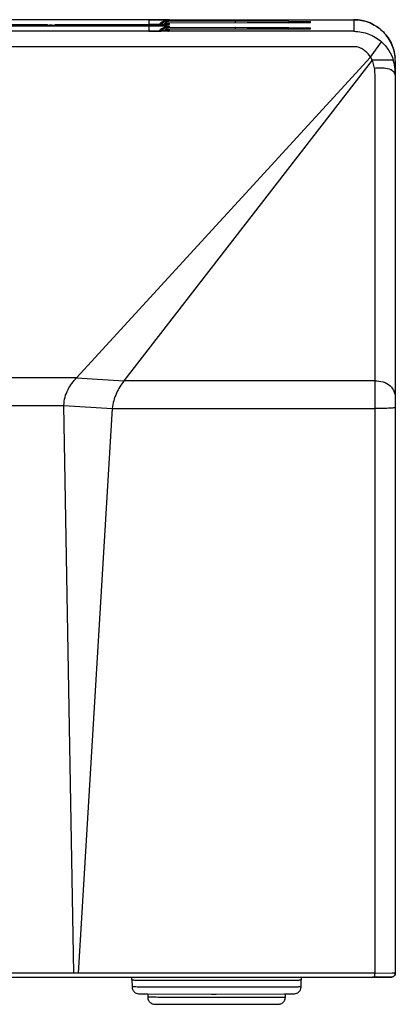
# Model space of a CAD drawing. Header units: inches. Extents: x 0 to 17, y 0 to 11.
# Tile 3 of 35: x 5.761 to 6.3, y 1.345 to 2.757. Entities that reach past the tile are written whole.
import ezdxf

# ---------------------------------------------------------------- set-up
doc = ezdxf.new("R2010")
doc.units = ezdxf.units.IN
doc.header["$LTSCALE"] = 0.935
doc.header["$MEASUREMENT"] = 0
doc.layers.get('0').update_dxf_attribs({"linetype": 'CONTINUOUS'})

msp = doc.modelspace()

# ---------------------------------------------------------------- linework, layer by layer
at = {"color": 6, "linetype": 'Continuous'}
for p, q in [((5.9457, 2.7565), (5.6663, 2.7565)), ((5.9457, 2.7567), (6.2403, 2.7567)), ((5.9457, 2.7567), (6.2403, 2.7567)), ((5.9457, 2.7565), (5.9457, 2.7496)), ((5.9498, 2.7565), (5.9457, 2.7565)), ((5.9696, 2.7564), (5.9498, 2.7565)), ((5.9724, 2.7564), (5.9696, 2.7564)), ((5.9739, 2.7564), (5.9724, 2.7564)), ((5.9753, 2.7563), (5.9739, 2.7564)), ((5.9753, 2.7549), (5.9753, 2.7563)), ((5.9753, 2.7549), (6.0701, 2.7549)), ((6.0701, 2.7549), (6.0873, 2.7549)), ((6.0873, 2.7549), (6.1462, 2.7546)), ((6.146, 2.7524), (6.1771, 2.7528)), ((6.1713, 2.7527), (6.1461, 2.7524)), ((6.1462, 2.7546), (6.1466, 2.7546)), ((6.1466, 2.7546), (6.1742, 2.7543)), ((6.1773, 2.7528), (6.1713, 2.7527)), ((6.1742, 2.7543), (6.1778, 2.7541)), ((6.1778, 2.7528), (6.1771, 2.7528)), ((6.1778, 2.7528), (6.1778, 2.7541)), ((6.2403, 2.7567), (6.2403, 2.7567)), ((6.2403, 2.7567), (6.2403, 2.7401)), ((6.2403, 2.7401), (4.7596, 2.74)), ((5.5088, 2.7484), (5.7971, 2.7484)), ((5.6663, 2.7496), (5.7803, 2.7496)), ((5.9457, 2.7473), (5.6663, 2.7472)), ((5.7803, 2.7492), (5.7829, 2.7493)), ((5.8004, 2.7491), (5.7804, 2.7492)), ((5.7829, 2.7493), (5.8011, 2.7493)), ((5.8011, 2.7484), (5.7991, 2.7484)), ((5.8011, 2.749), (5.803, 2.749)), ((5.805, 2.7476), (5.805, 2.749)), ((5.807, 2.749), (5.805, 2.749)), ((5.807, 2.749), (5.807, 2.7476)), ((5.807, 2.749), (5.811, 2.749)), ((5.8292, 2.7492), (5.811, 2.7491)), ((5.811, 2.7479), (5.811, 2.749)), ((5.8116, 2.7493), (5.8317, 2.7492)), ((5.8317, 2.7492), (5.8292, 2.7492)), ((5.8317, 2.7496), (5.9457, 2.7496)), ((5.9503, 2.7496), (5.9457, 2.7496)), ((5.9457, 2.7496), (5.9463, 2.7496)), ((5.9457, 2.7473), (5.9457, 2.7404)), ((5.9498, 2.7473), (5.9457, 2.7473)), ((5.9503, 2.7404), (5.9457, 2.7404)), ((5.9457, 2.7404), (5.9463, 2.7404)), ((5.9463, 2.7496), (5.9543, 2.7496)), ((5.9463, 2.7404), (5.9543, 2.7404)), ((5.9696, 2.7472), (5.9498, 2.7473)), ((5.9543, 2.7496), (5.9549, 2.7496)), ((5.9543, 2.7404), (5.9555, 2.7404)), ((5.9549, 2.7496), (5.9555, 2.7496)), ((5.9555, 2.7496), (5.9625, 2.7497)), ((5.9555, 2.7404), (5.9625, 2.7404)), ((5.9625, 2.7497), (5.9636, 2.7497)), ((5.9625, 2.7404), (5.9636, 2.7404)), ((5.9636, 2.7497), (5.9691, 2.7497)), ((5.9636, 2.7404), (5.9691, 2.7405)), ((5.9691, 2.7497), (5.9696, 2.7497)), ((5.9691, 2.7405), (5.9696, 2.7405)), ((5.9696, 2.7497), (5.9702, 2.7497)), ((5.9724, 2.7472), (5.9696, 2.7472)), ((5.9696, 2.7405), (5.9702, 2.7405)), ((5.9702, 2.7497), (5.9733, 2.7498)), ((5.9702, 2.7405), (5.9733, 2.7405)), ((5.9739, 2.7471), (5.9724, 2.7472)), ((5.9753, 2.7471), (5.9739, 2.7471)), ((5.9741, 2.7498), (5.9753, 2.7498)), ((5.9741, 2.7405), (5.9753, 2.7406)), ((6.0871, 2.7521), (5.9753, 2.7519)), ((5.9753, 2.7498), (5.9753, 2.7519)), ((5.9753, 2.7456), (5.9753, 2.7471)), ((5.9753, 2.7456), (6.0701, 2.7456)), ((6.0871, 2.7429), (5.9753, 2.7427)), ((5.9753, 2.7406), (5.9753, 2.7427)), ((6.0701, 2.7456), (6.0873, 2.7456)), ((6.1461, 2.7524), (6.0871, 2.7521)), ((6.1461, 2.7432), (6.0871, 2.7429)), ((6.0873, 2.7456), (6.1462, 2.7454)), ((6.146, 2.7432), (6.1771, 2.7436)), ((6.1713, 2.7434), (6.1461, 2.7432)), ((6.1462, 2.7454), (6.1466, 2.7454)), ((6.1466, 2.7454), (6.1742, 2.7451)), ((6.1773, 2.7436), (6.1713, 2.7434)), ((6.1742, 2.7451), (6.1778, 2.7449)), ((6.1778, 2.7436), (6.1771, 2.7436)), ((6.1778, 2.7436), (6.1778, 2.7449)), ((6.2642, 2.7029), (6.2796, 2.7251)), ((5.8422, 2.2434), (6.2642, 2.7029)), ((6.2664, 2.6987), (5.9101, 2.2388)), ((6.2963, 2.6986), (6.2664, 2.6987)), ((6.2967, 2.6987), (6.2963, 2.6986)), ((6.2995, 2.6975), (6.2995, 2.6806)), ((6.2995, 2.6806), (6.2993, 2.6863)), ((6.2995, 2.6806), (6.2996, 1.3902)), ((5.8422, 2.2434), (5.1578, 2.2434)), ((5.8422, 2.2434), (5.9101, 2.2388)), ((6.27, 2.2389), (5.9101, 2.2388)), ((6.27, 2.2389), (6.27, 1.39)), ((5.1759, 2.2038), (5.8241, 2.2038)), ((5.8241, 2.2038), (5.8934, 2.1992)), ((5.8384, 1.39), (5.8241, 2.2038)), ((5.8934, 2.1992), (5.8444, 1.39)), ((5.8934, 2.1992), (6.27, 2.1992)), ((4.7252, 1.384), (6.27, 1.3842)), ((6.27, 1.39), (4.7301, 1.3899)), ((6.273, 1.3844), (6.2669, 1.3843)), ((6.27, 1.3842), (6.27, 1.39)), ((6.27, 1.39), (6.2711, 1.39)), ((6.27, 1.3842), (6.2757, 1.3842)), ((6.273, 1.3842), (6.27, 1.3842)), ((6.2711, 1.39), (6.295, 1.3901)), ((6.2937, 1.3843), (6.273, 1.3842)), ((6.295, 1.3901), (6.2996, 1.3902)), ((6.2996, 1.3898), (6.2993, 1.3878)), ((6.2996, 1.3902), (6.2996, 1.3898))]:
    msp.add_line(p, q, dxfattribs=at)
at = {"color": 7, "linetype": 'Continuous'}
for p, q in [((5.9217, 1.3801), (5.9218, 1.3701)), ((5.9217, 1.3801), (5.9219, 1.3801)), ((5.922, 1.37), (5.9218, 1.3701)), ((6.1644, 1.3701), (6.1644, 1.3801)), ((5.9443, 1.3601), (5.9443, 1.3553)), ((5.9444, 1.3601), (6.0359, 1.3599)), ((6.0359, 1.3599), (6.0427, 1.3599)), ((6.0427, 1.3599), (6.1405, 1.3601)), ((6.1418, 1.3552), (6.1418, 1.3601))]:
    msp.add_line(p, q, dxfattribs=at)
at = {"color": 6, "linetype": 'Continuous'}
for points in [[(5.9457, 2.7404), (5.6625, 2.7404), (5.6595, 2.7404), (5.6566, 2.7404), (5.6539, 2.7404), (5.6514, 2.7404), (5.6491, 2.7404), (5.647, 2.7404), (5.6451, 2.7404), (5.6434, 2.7404), (5.642, 2.7404), (5.6407, 2.7405), (5.6397, 2.7405), (5.6388, 2.7405), (5.6382, 2.7405), (5.638, 2.7405)], [(5.9562, 2.7496), (5.9533, 2.7496), (5.9503, 2.7496)], [(5.974, 2.7405), (5.9741, 2.7405), (5.974, 2.7405), (5.9736, 2.7405), (5.9729, 2.7405), (5.9719, 2.7405), (5.9707, 2.7405), (5.9693, 2.7405), (5.9677, 2.7405), (5.9658, 2.7404), (5.9637, 2.7404), (5.9614, 2.7404), (5.9589, 2.7404), (5.9562, 2.7404), (5.9533, 2.7404), (5.9503, 2.7404)], [(5.9658, 2.7497), (5.9637, 2.7497), (5.9614, 2.7497), (5.9589, 2.7496), (5.9562, 2.7496)], [(5.974, 2.7498), (5.9741, 2.7498), (5.974, 2.7498), (5.9736, 2.7498), (5.9729, 2.7497), (5.9719, 2.7497), (5.9707, 2.7497), (5.9693, 2.7497), (5.9677, 2.7497), (5.9658, 2.7497)], [(6.2757, 1.3842), (6.2781, 1.3842), (6.2827, 1.3842)], [(6.2827, 1.3842), (6.2848, 1.3842), (6.2867, 1.3842), (6.2884, 1.3842), (6.2898, 1.3842), (6.2909, 1.3842), (6.2919, 1.3842), (6.2926, 1.3842), (6.2932, 1.3843), (6.2937, 1.3843), (6.2941, 1.3843), (6.2946, 1.3843), (6.2955, 1.3845), (6.297, 1.385), (6.2985, 1.3863), (6.2994, 1.3883), (6.2996, 1.3898)]]:
    msp.add_lwpolyline(points, dxfattribs=at)
for centre, radius, start, end in [((5.9752, 2.7369), 0.0194, 112.3472, 113.6459), ((5.9754, 2.7349), 0.02, 91.7511, 109.4915), ((5.9754, 2.7492), 0.00565, 91.0363, 100.615), ((5.9753, 2.7369), 0.0195, 90.0046, 92.4859), ((5.9754, 2.7355), 0.0194, 90.1842, 91.6824), ((6.1731, 2.8816), 0.1289, 271.8716, 272.1077), ((6.2403, 2.6975), 0.0592, 0.0042, 90.0042), ((5.7972, 2.2226), 0.5258, 89.7956, 90.0115), ((5.805, 2.2232), 0.5258, 89.997, 90.2129), ((5.9752, 2.7323), 0.0195, 112.906, 116.2763), ((5.9752, 2.7231), 0.0195, 112.8987, 116.2735), ((5.9754, 2.7257), 0.02, 91.7511, 109.4915), ((5.9708, 2.8988), 0.1491, 270.9595, 271.2455), ((5.9708, 2.8895), 0.1491, 270.9595, 271.2455), ((5.9754, 2.74), 0.00565, 91.0363, 100.615), ((5.9753, 2.7276), 0.0195, 90.0046, 92.4859), ((5.9754, 2.7263), 0.0194, 90.1842, 91.6824), ((6.1731, 2.8724), 0.1289, 271.8716, 272.1077), ((6.2299, 2.6825), 0.04, 23.8597, 30.7183), ((6.2397, 2.6806), 0.0598, 11.7401, 17.6263), ((6.2405, 2.6975), 0.0591, 0.0172, 4.7122), ((6.2398, 2.6806), 0.0597, 5.4473, 11.7382)]:
    msp.add_arc(centre, radius, start, end, dxfattribs=at)
for points in [[(5.9674, 2.7547), (5.9649, 2.7536), (5.9625, 2.7519), (5.9606, 2.7498)], [(5.9622, 2.7498), (5.9641, 2.7515), (5.9663, 2.7529), (5.9687, 2.7537)], [(6.1703, 2.7527), (6.1727, 2.7536), (6.1753, 2.7541), (6.1778, 2.7541)], [(5.9678, 2.7456), (5.9651, 2.7445), (5.9626, 2.7427), (5.9606, 2.7405)], [(5.9622, 2.7406), (5.9641, 2.7423), (5.9663, 2.7436), (5.9687, 2.7445)], [(5.9753, 2.7519), (5.9727, 2.7519), (5.97, 2.7514), (5.9676, 2.7503)], [(5.9753, 2.7427), (5.9727, 2.7427), (5.97, 2.7421), (5.9676, 2.7411)], [(6.1703, 2.7434), (6.1727, 2.7444), (6.1753, 2.7449), (6.1778, 2.7449)]]:
    msp.add_open_spline(points, degree=3, dxfattribs=at)
for points, knots in [([(5.9745, 2.7563), (5.9739, 2.7563), (5.9717, 2.7561), (5.9694, 2.7555), (5.9678, 2.7548)], [0, 0, 0, 0, 0.241168, 1, 1, 1, 1]), ([(5.9692, 2.7509), (5.9695, 2.7515), (5.9709, 2.7532), (5.9729, 2.7545), (5.9744, 2.7548)], [0, 0, 0, 0, 0.290453, 1, 1, 1, 1]), ([(6.0701, 2.7549), (6.07, 2.7549), (6.0699, 2.7546), (6.0698, 2.7541), (6.0697, 2.7533), (6.0696, 2.7527), (6.0696, 2.7524)], [0, 0, 0, 0, 0.084015, 0.276694, 0.582768, 1, 1, 1, 1]), ([(6.2403, 2.7567), (6.2476, 2.7567), (6.2624, 2.7539), (6.2814, 2.742), (6.2948, 2.7241), (6.2987, 2.7096), (6.2993, 2.7023)], [0, 0, 0, 0, 0.250003, 0.499962, 0.749931, 1, 1, 1, 1]), ([(5.7804, 2.7492), (5.7804, 2.7492), (5.7804, 2.7492), (5.7803, 2.7492), (5.7803, 2.7492)], [0, 0, 0, 0, 0.739959, 1, 1, 1, 1]), ([(5.9745, 2.7471), (5.9739, 2.747), (5.9717, 2.7468), (5.9694, 2.7463), (5.9678, 2.7456)], [0, 0, 0, 0, 0.241168, 1, 1, 1, 1]), ([(5.9692, 2.7417), (5.9695, 2.7422), (5.9709, 2.7439), (5.9729, 2.7453), (5.9744, 2.7456)], [0, 0, 0, 0, 0.290453, 1, 1, 1, 1]), ([(6.0701, 2.7456), (6.07, 2.7456), (6.0699, 2.7453), (6.0698, 2.7449), (6.0697, 2.7441), (6.0696, 2.7435), (6.0696, 2.7431)], [0, 0, 0, 0, 0.084015, 0.276694, 0.582768, 1, 1, 1, 1]), ([(6.2403, 2.7401), (6.244, 2.74), (6.2513, 2.7394), (6.2651, 2.7354), (6.2744, 2.7297), (6.2797, 2.7251)], [0, 0, 0, 0, 0.256963, 0.511446, 1, 1, 1, 1]), ([(6.2796, 2.7251), (6.2837, 2.7215), (6.2907, 2.7133), (6.2952, 2.7036), (6.2967, 2.6987)], [0, 0, 0, 0, 0.514236, 1, 1, 1, 1]), ([(6.2642, 2.7029), (6.2621, 2.7063), (6.258, 2.711), (6.251, 2.7156), (6.2438, 2.7182), (6.2343, 2.7179), (6.2232, 2.718), (6.2111, 2.718), (6.1991, 2.718), (6.187, 2.718), (6.171, 2.718), (6.1509, 2.718), (6.1268, 2.718), (6.1027, 2.718), (6.0786, 2.718), (6.0464, 2.718), (6.0062, 2.718), (5.958, 2.718), (5.8937, 2.718), (5.8134, 2.718), (5.717, 2.718), (5.6205, 2.7179), (5.492, 2.7179), (5.3634, 2.7179), (5.2348, 2.7179), (5.1545, 2.7179), (5.0902, 2.7179), (5.042, 2.7179), (4.9938, 2.7179), (4.9455, 2.7179), (4.9054, 2.7179), (4.8732, 2.7179), (4.8491, 2.7179), (4.829, 2.7179), (4.813, 2.7179), (4.8009, 2.7179), (4.7888, 2.7179), (4.7767, 2.7179), (4.7656, 2.7178), (4.7585, 2.7181), (4.7555, 2.7175)], [0, 0, 0, 0, 0.007846, 0.012111, 0.016657, 0.022686, 0.030708, 0.038655, 0.046626, 0.054581, 0.062544, 0.078464, 0.094385, 0.110306, 0.126227, 0.142146, 0.173985, 0.205826, 0.237668, 0.301351, 0.365033, 0.428714, 0.492395, 0.619759, 0.683441, 0.747121, 0.778961, 0.810802, 0.842646, 0.874485, 0.906325, 0.922259, 0.938181, 0.954082, 0.962035, 0.969996, 0.977976, 0.985986, 0.994037, 1, 1, 1, 1]), ([(6.2696, 2.6874), (6.2694, 2.6886), (6.2688, 2.6924), (6.2675, 2.6962), (6.2664, 2.6987)], [0, 0, 0, 0, 0.305761, 1, 1, 1, 1]), ([(6.2696, 2.6874), (6.2725, 2.6876), (6.2779, 2.6879), (6.2866, 2.6876), (6.2928, 2.6859), (6.2954, 2.6837)], [0, 0, 0, 0, 0.330456, 0.602541, 1, 1, 1, 1]), ([(6.2696, 2.6874), (6.2699, 2.6851), (6.27, 2.6804), (6.27, 2.671), (6.27, 2.6593), (6.27, 2.6453), (6.27, 2.6266), (6.27, 2.6033), (6.27, 2.5753), (6.27, 2.5472), (6.27, 2.5098), (6.27, 2.4631), (6.27, 2.4071), (6.27, 2.3323), (6.27, 2.2762), (6.27, 2.2389)], [0, 0, 0, 0, 0.015641, 0.031265, 0.062515, 0.093764, 0.125013, 0.187513, 0.250012, 0.31251, 0.37501, 0.500008, 0.625006, 0.750004, 1, 1, 1, 1]), ([(6.2954, 2.6837), (6.2964, 2.6828), (6.2976, 2.6814), (6.2983, 2.6798), (6.2985, 2.6794)], [0, 0, 0, 0, 0.743059, 1, 1, 1, 1]), ([(6.2985, 2.6794), (6.2987, 2.6789), (6.2993, 2.6769), (6.2995, 2.6747), (6.2995, 2.673)], [0, 0, 0, 0, 0.227921, 1, 1, 1, 1]), ([(5.8241, 2.2038), (5.8239, 2.2116), (5.8285, 2.2264), (5.8374, 2.2383), (5.8422, 2.2434)], [0, 0, 0, 0, 0.528513, 1, 1, 1, 1]), ([(5.9101, 2.2388), (5.9059, 2.2334), (5.8984, 2.221), (5.8939, 2.2068), (5.8934, 2.1992)], [0, 0, 0, 0, 0.47385, 1, 1, 1, 1]), ([(6.27, 2.2389), (6.274, 2.2389), (6.282, 2.2381), (6.2928, 2.2329), (6.2988, 2.2232), (6.2996, 2.2161), (6.2996, 2.2126)], [0, 0, 0, 0, 0.271861, 0.531005, 0.769535, 1, 1, 1, 1]), ([(6.2996, 2.201), (6.2996, 2.2009), (6.299, 2.2005), (6.2977, 2.2003), (6.2953, 2.1999), (6.2917, 2.1997), (6.2871, 2.1995), (6.2797, 2.1993), (6.2739, 2.1992), (6.27, 2.1992)], [0, 0, 0, 0, 0.016815, 0.05887, 0.137336, 0.258013, 0.417507, 0.602196, 1, 1, 1, 1]), ([(6.2993, 1.3878), (6.2989, 1.3867), (6.2973, 1.3846), (6.2949, 1.3843), (6.2937, 1.3843)], [0, 0, 0, 0, 0.496844, 1, 1, 1, 1])]:
    msp.add_open_spline(points, degree=3, knots=knots, dxfattribs=at)
at = {"color": 7, "linetype": 'Continuous'}
for points in [[(5.9217, 1.3801), (5.9217, 1.3815), (5.9214, 1.3829), (5.9208, 1.3841)], [(6.1654, 1.3842), (6.1648, 1.3829), (6.1645, 1.3815), (6.1644, 1.3801)]]:
    msp.add_open_spline(points, degree=3, dxfattribs=at)
for points, knots in [([(5.9218, 1.3701), (5.9218, 1.3687), (5.9225, 1.3659), (5.9254, 1.3619), (5.9293, 1.3603), (5.9322, 1.3602), (5.9345, 1.3602), (5.9386, 1.3601), (5.9422, 1.3601), (5.9444, 1.3601)], [0, 0, 0, 0, 0.147433, 0.294455, 0.521743, 0.561054, 0.609247, 0.764333, 1, 1, 1, 1]), ([(5.9219, 1.3801), (5.9231, 1.38), (5.9268, 1.38), (5.9344, 1.3799), (5.9458, 1.3799), (5.9675, 1.3798), (6.0004, 1.3797), (6.0281, 1.3797), (6.0431, 1.3797)], [0, 0, 0, 0, 0.028532, 0.09176, 0.187423, 0.312106, 0.629838, 1, 1, 1, 1]), ([(6.0431, 1.3697), (6.0282, 1.3697), (6.0004, 1.3697), (5.9676, 1.3697), (5.9459, 1.3698), (5.9344, 1.3699), (5.9269, 1.37), (5.9232, 1.37), (5.922, 1.37)], [0, 0, 0, 0, 0.370158, 0.687888, 0.81257, 0.908235, 0.971465, 1, 1, 1, 1]), ([(6.0431, 1.3797), (6.051, 1.3797), (6.0665, 1.3797), (6.0889, 1.3797), (6.1067, 1.3798), (6.1198, 1.3798), (6.1286, 1.3798), (6.1366, 1.3798), (6.1437, 1.3799), (6.1498, 1.3799), (6.1548, 1.3799), (6.1584, 1.38), (6.1607, 1.38), (6.162, 1.38), (6.163, 1.3801), (6.1638, 1.38), (6.1641, 1.3801), (6.1644, 1.3801), (6.1644, 1.3801)], [0, 0, 0, 0, 0.195063, 0.382676, 0.55554, 0.634368, 0.707076, 0.772981, 0.831434, 0.881889, 0.923847, 0.956909, 0.970006, 0.980761, 0.98915, 0.995161, 0.99878, 1, 1, 1, 1]), ([(6.1644, 1.3701), (6.1644, 1.37), (6.1641, 1.3701), (6.1637, 1.37), (6.1629, 1.37), (6.1619, 1.37), (6.1606, 1.37), (6.1583, 1.3699), (6.1548, 1.3699), (6.1497, 1.3699), (6.1436, 1.3698), (6.1365, 1.3698), (6.1286, 1.3698), (6.1198, 1.3697), (6.1067, 1.3697), (6.0889, 1.3697), (6.0664, 1.3697), (6.051, 1.3697), (6.0431, 1.3697)], [0, 0, 0, 0, 0.00122, 0.004839, 0.01085, 0.019239, 0.029994, 0.043091, 0.076153, 0.118111, 0.168566, 0.227019, 0.292924, 0.365632, 0.44446, 0.617324, 0.804937, 1, 1, 1, 1]), ([(6.1405, 1.3601), (6.1429, 1.3601), (6.1469, 1.3601), (6.1514, 1.3602), (6.1538, 1.3602), (6.1567, 1.3603), (6.1606, 1.3618), (6.1637, 1.3658), (6.1643, 1.3686), (6.1644, 1.3701)], [0, 0, 0, 0, 0.246075, 0.408643, 0.459148, 0.499302, 0.707744, 0.853597, 1, 1, 1, 1]), ([(5.9443, 1.3553), (5.9443, 1.3545), (5.9445, 1.3529), (5.9454, 1.3506), (5.9468, 1.3486), (5.9491, 1.3466), (5.9518, 1.3455), (5.9539, 1.3454), (5.9547, 1.3454), (5.9559, 1.3453), (5.9579, 1.3453), (5.9611, 1.3453), (5.9652, 1.3453), (5.9701, 1.3453), (5.976, 1.3453), (5.9825, 1.3452), (5.9898, 1.3452), (5.9977, 1.3452), (6.0092, 1.3452), (6.0244, 1.3452), (6.0431, 1.3452), (6.0618, 1.3452), (6.0769, 1.3452), (6.0884, 1.3452), (6.0963, 1.3452), (6.1036, 1.3452), (6.1102, 1.3452), (6.116, 1.3452), (6.121, 1.3452), (6.1251, 1.3452), (6.1282, 1.3453), (6.1302, 1.3453), (6.1314, 1.3453), (6.1323, 1.3453), (6.1344, 1.3455), (6.137, 1.3465), (6.1394, 1.3486), (6.1408, 1.3505), (6.1416, 1.3528), (6.1418, 1.3544), (6.1418, 1.3552)], [0, 0, 0, 0, 0.011445, 0.022882, 0.034309, 0.045724, 0.067507, 0.073471, 0.07626, 0.079855, 0.090369, 0.105483, 0.125106, 0.149034, 0.177004, 0.208697, 0.243753, 0.281769, 0.322309, 0.409072, 0.500035, 0.590996, 0.67775, 0.718285, 0.756296, 0.791346, 0.823034, 0.850998, 0.874921, 0.894538, 0.909646, 0.920154, 0.923746, 0.926535, 0.932526, 0.954289, 0.965701, 0.977127, 0.988565, 1, 1, 1, 1]), ([(5.9443, 1.3553), (5.9443, 1.3553), (5.9443, 1.3553), (5.9443, 1.3553), (5.9443, 1.3553)], [0, 0, 0, 0, 0.500196, 1, 1, 1, 1]), ([(6.1418, 1.3552), (6.1418, 1.3552), (6.1418, 1.3552), (6.1418, 1.3552), (6.1417, 1.3552), (6.1417, 1.3552), (6.1415, 1.3552), (6.1413, 1.3552), (6.1411, 1.3552), (6.1407, 1.3552), (6.1403, 1.3551), (6.1397, 1.3551), (6.1388, 1.3551), (6.1375, 1.3551), (6.136, 1.3551), (6.1343, 1.3551), (6.1323, 1.3551), (6.1293, 1.3551), (6.125, 1.3551), (6.1193, 1.3551), (6.1128, 1.355), (6.1057, 1.355), (6.098, 1.355), (6.0897, 1.355), (6.0779, 1.355), (6.0624, 1.355), (6.0373, 1.355), (6.0126, 1.355), (5.9918, 1.3551), (5.9811, 1.3551), (5.9739, 1.3551), (5.9674, 1.3551), (5.9616, 1.3551), (5.9566, 1.3552), (5.9529, 1.3552), (5.9504, 1.3552), (5.9489, 1.3552), (5.9476, 1.3552), (5.9465, 1.3552), (5.9456, 1.3552), (5.945, 1.3552), (5.9447, 1.3552), (5.9445, 1.3552), (5.9444, 1.3553), (5.9444, 1.3553), (5.9443, 1.3553)], [0, 0, 0, 0, 0.00004, 0.000153, 0.000341, 0.000603, 0.001353, 0.0024, 0.003746, 0.00539, 0.00733, 0.009565, 0.014916, 0.021429, 0.02909, 0.037879, 0.047776, 0.058758, 0.083865, 0.112959, 0.145763, 0.181961, 0.221206, 0.263124, 0.307311, 0.400784, 0.498052, 0.689089, 0.775554, 0.815027, 0.851482, 0.884569, 0.91397, 0.939405, 0.960629, 0.969597, 0.97744, 0.984138, 0.989675, 0.994039, 0.997219, 0.998362, 0.999207, 0.999753, 1, 1, 1, 1])]:
    msp.add_open_spline(points, degree=3, knots=knots, dxfattribs=at)

doc.saveas('drawing.dxf')
